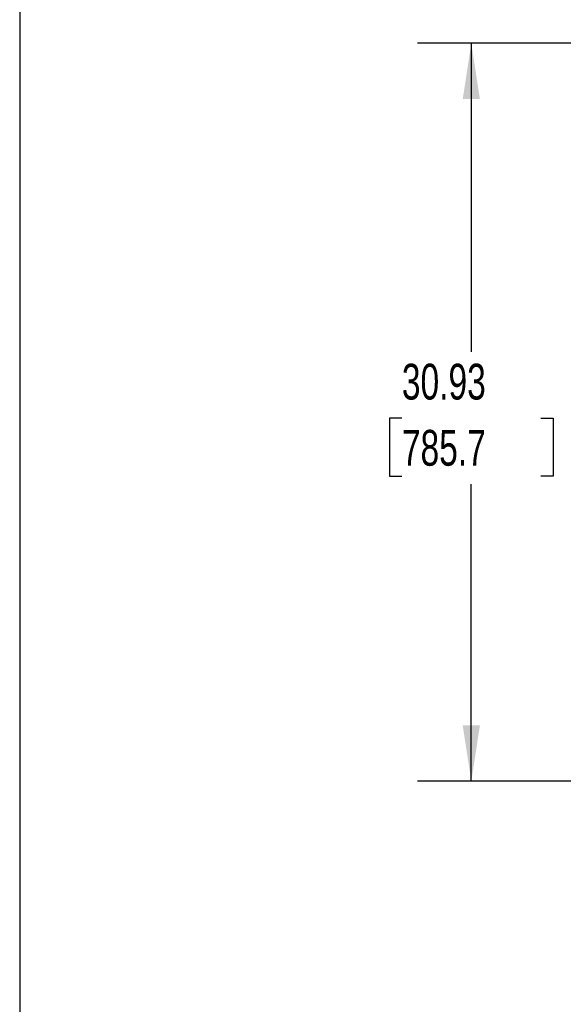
# Model space of a CAD drawing. Header units: inches. Extents: x 4 to 194, y 4 to 148.
# Tile 2 of 88: x 4 to 27, y 66 to 107. Entities that reach past the tile are written whole.
import ezdxf

# ---------------------------------------------------------------- set-up
doc = ezdxf.new("R2010")
doc.units = ezdxf.units.IN
doc.header["$LTSCALE"] = 18
doc.header["$MEASUREMENT"] = 0
doc.layers.add('DIMENSIONS', color=140, linetype='Continuous', lineweight=25)
doc.layers.add('TEXT', color=140, linetype='Continuous', lineweight=25)
doc.styles.add('SLDTEXTSTYLE0', font='TXT', dxfattribs={"width": 0.7})
doc.dimstyles.new('SLDDIMSTYLE1', dxfattribs={"dimtxt": 1.529297, "dimasz": 2.34, "dimexe": 0, "dimexo": 0.0625, "dimgap": 0.382324, "dimtad": 0, "dimtih": 1, "dimtoh": 1, "dimrnd": 1e-09, "dimzin": 12, "dimdsep": 46, "dimtxsty": 'SLDTEXTSTYLE0', "dimsah": 1, "dimcen": 0.09, "dimadec": 0, "dimazin": 3, "dimtfac": 1, "dimtofl": 0, "dimtmove": 0, "dimatfit": 3, "dimfxl": 0, "dimfrac": 2, "dimtolj": 1, "dimtzin": 12, "dimarcsym": 0})

# ---------------------------------------------------------------- blocks, each defined once
blk = doc.blocks.new('_D_1')
at = {"layer": 'DIMENSIONS'}
for p, q in [((37.17, 106.236), (21.167, 106.236)), ((23.417, 106.236), (23.417, 93.301)), ((20.509, 90.528), (19.995, 90.528)), ((19.995, 90.528), (19.995, 88.098)), ((26.326, 90.528), (26.839, 90.528)), ((26.839, 90.528), (26.839, 88.098)), ((19.995, 88.098), (20.509, 88.098)), ((26.839, 88.098), (26.326, 88.098)), ((23.417, 75.304), (23.417, 87.755)), ((31.336, 75.304), (21.167, 75.304))]:
    blk.add_line(p, q, dxfattribs=at)
for points in [[(23.417, 106.236), (23.057, 103.896), (23.777, 103.896)], [(23.417, 75.304), (23.777, 77.644), (23.057, 77.644)]]:
    blk.add_solid(points, dxfattribs=at)
at = {"layer": 'DIMENSIONS', "char_height": 1.5, "attachment_point": 1, "style": 'SLDTEXTSTYLE0'}
for s, insert in [('30.93', (20.509, 92.804)), ('785.7', (20.509, 90.031))]:
    blk.add_mtext(s, dxfattribs=dict(at, insert=insert))

msp = doc.modelspace()

# ---------------------------------------------------------------- linework, layer by layer
at = {"layer": 'TEXT'}
msp.add_line((4.5, 148.5), (4.5, 4.5), dxfattribs=at)

# ---------------------------------------------------------------- dimensions: what is measured, and where the dimension line sits
at = {"layer": 'DIMENSIONS'}
dim = msp.add_linear_dim(base=(23.417, 106.236), p1=(32.236, 75.304), p2=(38.07, 106.236), angle=90, dimstyle='SLDDIMSTYLE1', dxfattribs=at)
dim.commit()
dim.dimension.update_dxf_attribs({"geometry": '_D_1', "text_midpoint": (23.417, 90.528), "dimtype": 160})

doc.saveas('drawing.dxf')
